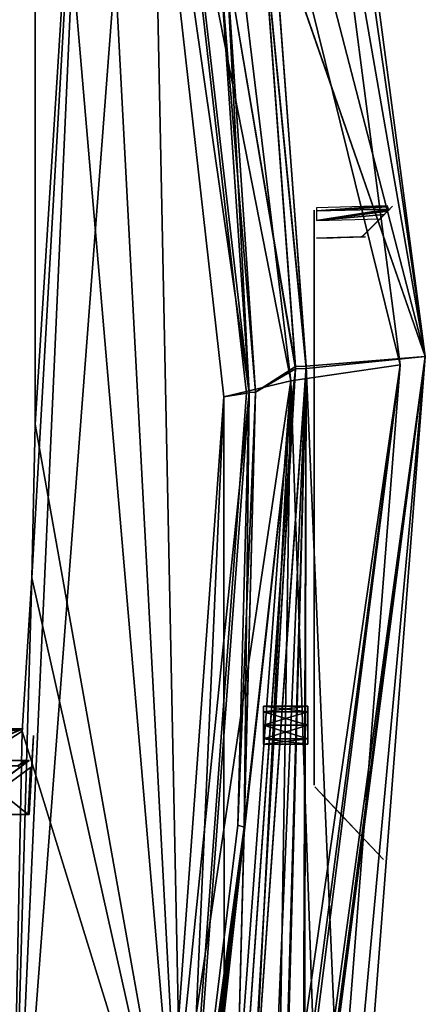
# Model space of a CAD drawing. Header units: millimetres. Extents: x -96 to 96, y -8 to 346.
# Tile 24 of 27: x 64 to 96, y 94 to 171. Entities that reach past the tile are written whole.
import ezdxf

# ---------------------------------------------------------------- set-up
doc = ezdxf.new("R2010")
doc.units = ezdxf.units.MM
doc.header["$LTSCALE"] = 65.185185
for name, color, linetype in [('142', 7, 'CONTINUOUS'), ('145', 7, 'CONTINUOUS'), ('146', 7, 'CONTINUOUS'), ('149', 7, 'CONTINUOUS'), ('150', 7, 'CONTINUOUS'), ('152', 7, 'CONTINUOUS'), ('161', 7, 'CONTINUOUS'), ('163', 7, 'CONTINUOUS'), ('165', 7, 'CONTINUOUS'), ('166', 7, 'CONTINUOUS'), ('168', 7, 'CONTINUOUS'), ('169', 7, 'CONTINUOUS'), ('171', 7, 'CONTINUOUS'), ('172', 7, 'CONTINUOUS'), ('173', 7, 'CONTINUOUS'), ('178', 7, 'CONTINUOUS'), ('179', 7, 'CONTINUOUS'), ('181', 7, 'CONTINUOUS'), ('193', 7, 'CONTINUOUS'), ('194', 7, 'CONTINUOUS'), ('195', 7, 'CONTINUOUS'), ('196', 7, 'CONTINUOUS'), ('197', 7, 'CONTINUOUS'), ('198', 7, 'CONTINUOUS'), ('199', 7, 'CONTINUOUS'), ('200', 7, 'CONTINUOUS'), ('201', 7, 'CONTINUOUS'), ('202', 7, 'CONTINUOUS'), ('203', 7, 'CONTINUOUS'), ('253', 7, 'CONTINUOUS'), ('261', 7, 'CONTINUOUS'), ('263', 7, 'CONTINUOUS'), ('264', 7, 'CONTINUOUS'), ('269', 7, 'CONTINUOUS'), ('270', 7, 'CONTINUOUS'), ('271', 7, 'CONTINUOUS'), ('272', 7, 'CONTINUOUS'), ('276', 7, 'CONTINUOUS'), ('290', 7, 'CONTINUOUS'), ('293', 7, 'CONTINUOUS'), ('306', 7, 'CONTINUOUS'), ('307', 7, 'CONTINUOUS'), ('308', 7, 'CONTINUOUS'), ('312', 7, 'CONTINUOUS'), ('314', 7, 'CONTINUOUS')]:
    doc.layers.add(name, color=color, linetype=linetype)

msp = doc.modelspace()

# ---------------------------------------------------------------- linework, layer by layer
at = {"layer": '142', "color": 7, "linetype": 'Continuous'}
for points in [[(73.943, 209.677, -36.5), (62.978, 65.669, -36.5), (69.483, 210.149, -36.5), (73.943, 209.677, -36.5)], [(69.483, 210.149, -36.5), (62.978, 65.669, -36.5), (64.744, 127.358, -36.5), (69.483, 210.149, -36.5)], [(65, 139.5, -36.5), (69.483, 210.149, -36.5), (64.744, 127.358, -36.5), (65, 139.5, -36.5)], [(65, 210.306, -36.5), (69.483, 210.149, -36.5), (65, 139.5, -36.5), (65, 210.306, -36.5)], [(76.724, 73.945, -36.5), (62.978, 65.669, -36.5), (73.943, 209.677, -36.5), (76.724, 73.945, -36.5)], [(81.73, 141.942, -36.5), (76.724, 73.945, -36.5), (73.943, 209.677, -36.5), (81.73, 141.942, -36.5)], [(64.744, 127.358, -36.5), (62.978, 65.669, -36.5), (63.976, 115.239, -36.5), (64.744, 127.358, -36.5)], [(63.976, 115.239, -36.5), (62.978, 65.669, -36.5), (49.528, 105.861, -36.5), (63.976, 115.239, -36.5)]]:
    msp.add_3dface(points, dxfattribs=at)
at = {"layer": '145', "color": 7, "linetype": 'Continuous'}
for points in [[(65, 139.5, -36.5), (64.744, 127.358, -36.5), (65, 139.5, -35), (65, 139.5, -36.5)], [(65, 139.5, -35), (64.744, 127.358, -36.5), (64.744, 127.359, -35), (65, 139.5, -35)], [(64.744, 127.358, -36.5), (63.976, 115.239, -36.5), (64.744, 127.359, -35), (64.744, 127.358, -36.5)], [(64.744, 127.359, -35), (63.976, 115.239, -36.5), (63.976, 115.239, -35), (64.744, 127.359, -35)]]:
    msp.add_3dface(points, dxfattribs=at)
at = {"layer": '146', "color": 7, "linetype": 'Continuous'}
for points in [[(65, 210.306, -36.5), (65, 139.5, -36.5), (65, 210.306, -35), (65, 210.306, -36.5)], [(65, 139.5, -36.5), (65, 139.5, -35), (65, 210.306, -35), (65, 139.5, -36.5)]]:
    msp.add_3dface(points, dxfattribs=at)
at = {"layer": '149', "color": 7, "linetype": 'Continuous'}
for points in [[(63.976, 115.239, -36.5), (49.528, 105.861, -36.5), (63.976, 115.239, -35), (63.976, 115.239, -36.5)], [(63.976, 115.239, -35), (49.528, 105.861, -36.5), (49.528, 105.861, -35), (63.976, 115.239, -35)]]:
    msp.add_3dface(points, dxfattribs=at)
at = {"layer": '150', "color": 7, "linetype": 'Continuous'}
for points in [[(65, 210.306, -35), (65, 139.5, -35), (76.724, 73.945, -35), (65, 210.306, -35)], [(69.483, 210.149, -35), (65, 210.306, -35), (76.724, 73.945, -35), (69.483, 210.149, -35)], [(73.943, 209.677, -35), (69.483, 210.149, -35), (76.724, 73.945, -35), (73.943, 209.677, -35)], [(81.73, 141.942, -35), (73.943, 209.677, -35), (76.724, 73.945, -35), (81.73, 141.942, -35)], [(65, 139.5, -35), (64.744, 127.359, -35), (76.724, 73.945, -35), (65, 139.5, -35)], [(64.744, 127.359, -35), (63.976, 115.239, -35), (76.724, 73.945, -35), (64.744, 127.359, -35)], [(63.976, 115.239, -35), (49.528, 105.861, -35), (62.978, 65.669, -35), (63.976, 115.239, -35)], [(76.724, 73.945, -35), (63.976, 115.239, -35), (62.978, 65.669, -35), (76.724, 73.945, -35)]]:
    msp.add_3dface(points, dxfattribs=at)
at = {"layer": '152', "color": 7, "linetype": 'Continuous'}
for points in [[(95.858, 144.841, -0.001), (85.491, 222.954, -0.002), (83.803, 179.514, 35.894), (95.858, 144.841, -0.001)], [(85.491, 222.954, -0.002), (95.858, 144.841, -0.001), (84.662, 222.142, -12.014), (85.491, 222.954, -0.002)], [(84.662, 222.142, -12.014), (95.858, 144.841, -0.001), (82.717, 220.216, -21.806), (84.662, 222.142, -12.014)], [(82.717, 220.216, -21.806), (95.858, 144.841, -0.001), (77.644, 215.052, -35.892), (82.717, 220.216, -21.806)], [(77.644, 215.052, -35.892), (95.858, 144.841, -0.001), (83.785, 179.66, -35.894), (77.644, 215.052, -35.892)], [(83.785, 179.66, -35.894), (95.858, 144.841, -0.001), (86.441, 144.094, -35.894), (83.785, 179.66, -35.894)], [(86.446, 143.889, 35.894), (95.858, 144.841, -0.001), (83.803, 179.514, 35.894), (86.446, 143.889, 35.894)], [(88.651, 66.986, 13.411), (95.858, 144.841, -0.001), (85.999, 70.345, 25.08), (88.651, 66.986, 13.411)], [(85.999, 70.345, 25.08), (95.858, 144.841, -0.001), (86.396, 71.921, 24.738), (85.999, 70.345, 25.08)], [(86.396, 71.921, 24.738), (95.858, 144.841, -0.001), (86.288, 75.149, 26.435), (86.396, 71.921, 24.738)], [(86.288, 75.149, 26.435), (95.858, 144.841, -0.001), (86.446, 143.889, 35.894), (86.288, 75.149, 26.435)], [(95.858, 144.841, -0.001), (89.783, 66.272, 0), (86.441, 144.094, -35.894), (95.858, 144.841, -0.001)], [(89.783, 66.272, 0), (95.858, 144.841, -0.001), (88.651, 66.986, 13.411), (89.783, 66.272, 0)], [(86.441, 144.094, -35.894), (83.444, 73.53, -32.226), (81.51, 73.704, -35.893), (86.441, 144.094, -35.894)], [(84.511, 75.307, -30.622), (83.444, 73.53, -32.226), (86.441, 144.094, -35.894), (84.511, 75.307, -30.622)], [(86.162, 75.397, -26.852), (84.511, 75.307, -30.622), (86.441, 144.094, -35.894), (86.162, 75.397, -26.852)], [(89.783, 66.272, 0), (86.162, 75.397, -26.852), (86.441, 144.094, -35.894), (89.783, 66.272, 0)], [(81.51, 73.704, 35.893), (84.62, 75.413, 30.426), (86.446, 143.889, 35.894), (81.51, 73.704, 35.893)], [(84.62, 75.413, 30.426), (86.288, 75.149, 26.435), (86.446, 143.889, 35.894), (84.62, 75.413, 30.426)]]:
    msp.add_3dface(points, dxfattribs=at)
at = {"layer": '161', "color": 7, "linetype": 'Continuous'}
for points in [[(85.597, 144.063, -36.402), (80.107, 176.343, -36.486), (82.947, 179.552, -36.402), (85.597, 144.063, -36.402)], [(82.442, 142.027, -36.486), (80.107, 176.343, -36.486), (85.597, 144.063, -36.402), (82.442, 142.027, -36.486)], [(80.675, 73.826, -36.401), (82.442, 142.027, -36.486), (85.597, 144.063, -36.402), (80.675, 73.826, -36.401)], [(81.528, 107.653, -36.486), (82.442, 142.027, -36.486), (80.675, 73.826, -36.401), (81.528, 107.653, -36.486)], [(77.371, 73.492, -36.486), (81.528, 107.653, -36.486), (77.609, 73.659, -36.475), (77.371, 73.492, -36.486)], [(77.609, 73.659, -36.475), (81.528, 107.653, -36.486), (77.847, 73.826, -36.475), (77.609, 73.659, -36.475)], [(77.847, 73.826, -36.475), (81.528, 107.653, -36.486), (80.675, 73.826, -36.401), (77.847, 73.826, -36.475)]]:
    msp.add_3dface(points, dxfattribs=at)
at = {"layer": '163', "color": 7, "linetype": 'Continuous'}
for points in [[(85.601, 143.864, 36.402), (82.966, 179.409, 36.402), (80.106, 176.35, 36.486), (85.601, 143.864, 36.402)], [(82.442, 142.027, 36.486), (85.601, 143.864, 36.402), (80.106, 176.35, 36.486), (82.442, 142.027, 36.486)], [(80.675, 73.826, 36.401), (85.601, 143.864, 36.402), (77.847, 73.826, 36.475), (80.675, 73.826, 36.401)], [(77.847, 73.826, 36.475), (85.601, 143.864, 36.402), (81.528, 107.653, 36.486), (77.847, 73.826, 36.475)], [(81.528, 107.653, 36.486), (85.601, 143.864, 36.402), (82.442, 142.027, 36.486), (81.528, 107.653, 36.486)], [(77.371, 73.492, 36.486), (77.847, 73.826, 36.475), (81.528, 107.653, 36.486), (77.371, 73.492, 36.486)]]:
    msp.add_3dface(points, dxfattribs=at)
at = {"layer": '165', "color": 7, "linetype": 'Continuous'}
for points in [[(81.528, 107.653, 36.486), (82.442, 142.027, 36.486), (81.025, 107.812, 35.987), (81.528, 107.653, 36.486)], [(81.025, 107.812, 35.987), (82.442, 142.027, 36.486), (81.929, 142.016, 35.986), (81.025, 107.812, 35.987)], [(76.907, 73.826, 35.987), (81.528, 107.653, 36.486), (81.025, 107.812, 35.987), (76.907, 73.826, 35.987)], [(81.528, 107.653, 36.486), (76.907, 73.826, 35.987), (77.131, 73.655, 36.229), (81.528, 107.653, 36.486)], [(77.371, 73.492, 36.486), (81.528, 107.653, 36.486), (77.131, 73.655, 36.229), (77.371, 73.492, 36.486)]]:
    msp.add_3dface(points, dxfattribs=at)
at = {"layer": '166', "color": 7, "linetype": 'Continuous'}
for points in [[(81.929, 142.016, 35.986), (80.106, 176.35, 36.486), (79.616, 176.119, 35.986), (81.929, 142.016, 35.986)], [(82.442, 142.027, 36.486), (80.106, 176.35, 36.486), (81.929, 142.016, 35.986), (82.442, 142.027, 36.486)]]:
    msp.add_3dface(points, dxfattribs=at)
at = {"layer": '168', "color": 7, "linetype": 'Continuous'}
for points in [[(80.107, 176.343, -36.486), (82.442, 142.027, -36.486), (79.617, 176.111, -35.986), (80.107, 176.343, -36.486)], [(79.617, 176.111, -35.986), (82.442, 142.027, -36.486), (81.929, 142.016, -35.986), (79.617, 176.111, -35.986)]]:
    msp.add_3dface(points, dxfattribs=at)
at = {"layer": '169', "color": 7, "linetype": 'Continuous'}
for points in [[(81.929, 142.016, -35.986), (81.528, 107.653, -36.486), (81.025, 107.808, -35.986), (81.929, 142.016, -35.986)], [(82.442, 142.027, -36.486), (81.528, 107.653, -36.486), (81.929, 142.016, -35.986), (82.442, 142.027, -36.486)], [(81.025, 107.808, -35.986), (81.528, 107.653, -36.486), (76.907, 73.826, -35.987), (81.025, 107.808, -35.986)], [(81.528, 107.653, -36.486), (77.371, 73.492, -36.486), (76.907, 73.826, -35.987), (81.528, 107.653, -36.486)]]:
    msp.add_3dface(points, dxfattribs=at)
at = {"layer": '171', "color": 7, "linetype": 'Continuous'}
for points in [[(83.785, 179.66, -35.894), (86.441, 144.094, -35.894), (82.947, 179.552, -36.402), (83.785, 179.66, -35.894)], [(86.441, 144.094, -35.894), (85.597, 144.063, -36.402), (82.947, 179.552, -36.402), (86.441, 144.094, -35.894)], [(81.51, 73.704, -35.893), (80.675, 73.826, -36.401), (85.597, 144.063, -36.402), (81.51, 73.704, -35.893)], [(86.441, 144.094, -35.894), (81.51, 73.704, -35.893), (85.597, 144.063, -36.402), (86.441, 144.094, -35.894)]]:
    msp.add_3dface(points, dxfattribs=at)
at = {"layer": '172', "color": 7, "linetype": 'Continuous'}
for points in [[(86.446, 143.889, 35.894), (83.803, 179.514, 35.894), (82.966, 179.409, 36.402), (86.446, 143.889, 35.894)], [(86.446, 143.889, 35.894), (82.966, 179.409, 36.402), (85.601, 143.864, 36.402), (86.446, 143.889, 35.894)], [(81.51, 73.704, 35.893), (85.601, 143.864, 36.402), (80.675, 73.826, 36.401), (81.51, 73.704, 35.893)], [(81.51, 73.704, 35.893), (86.446, 143.889, 35.894), (85.601, 143.864, 36.402), (81.51, 73.704, 35.893)]]:
    msp.add_3dface(points, dxfattribs=at)
at = {"layer": '173', "color": 7, "linetype": 'Continuous'}
for points in [[(83.865, 221.154, 0), (76.682, 213.68, -34), (93.875, 144.18), (83.865, 221.154, 0)], [(83.865, 221.154, 0), (93.875, 144.18), (76.682, 213.68, 34), (83.865, 221.154, 0)], [(93.875, 144.18), (76.682, 213.68, -34), (85.233, 142.932, -34), (93.875, 144.18)], [(76.682, 213.68, 34), (93.875, 144.18), (85.233, 142.932, 34), (76.682, 213.68, 34)], [(87.845, 66.794), (93.875, 144.18), (84.004, 69.251, -24.106), (87.845, 66.794)], [(84.004, 69.251, -24.106), (93.875, 144.18), (84.967, 73.859, -23.634), (84.004, 69.251, -24.106)], [(84.967, 73.859, -23.634), (93.875, 144.18), (84.171, 76.963, -26.989), (84.967, 73.859, -23.634)], [(84.171, 76.963, -26.989), (93.875, 144.18), (85.233, 142.932, -34), (84.171, 76.963, -26.989)], [(93.875, 144.18), (87.845, 66.794), (85.233, 142.932, 34), (93.875, 144.18)], [(79.943, 71.863, -34), (81.836, 75.984, -31.726), (85.233, 142.932, -34), (79.943, 71.863, -34)], [(79.943, 71.863, 34), (85.233, 142.932, 34), (81.835, 75.983, 31.728), (79.943, 71.863, 34)], [(81.835, 75.983, 31.728), (85.233, 142.932, 34), (84.171, 76.963, 26.989), (81.835, 75.983, 31.728)], [(81.836, 75.984, -31.726), (84.171, 76.963, -26.989), (85.233, 142.932, -34), (81.836, 75.984, -31.726)], [(85.233, 142.932, 34), (87.845, 66.794), (84.171, 76.963, 26.989), (85.233, 142.932, 34)]]:
    msp.add_3dface(points, dxfattribs=at)
at = {"layer": '178', "color": 7, "linetype": 'Continuous'}
for points in [[(76.682, 213.68, 34), (85.233, 142.932, 34), (72.444, 208.058, 34), (76.682, 213.68, 34)], [(72.444, 208.058, 34), (85.233, 142.932, 34), (79.936, 141.658, 34), (72.444, 208.058, 34)], [(85.233, 142.932, 34), (79.943, 71.863, 34), (79.936, 141.658, 34), (85.233, 142.932, 34)], [(79.936, 141.658, 34), (79.943, 71.863, 34), (75.078, 75.013, 34), (79.936, 141.658, 34)]]:
    msp.add_3dface(points, dxfattribs=at)
at = {"layer": '179', "color": 7, "linetype": 'Continuous'}
for points in [[(85.233, 142.932, -34), (76.682, 213.68, -34), (72.444, 208.058, -34), (85.233, 142.932, -34)], [(79.936, 141.658, -34), (85.233, 142.932, -34), (72.444, 208.058, -34), (79.936, 141.658, -34)], [(79.943, 71.863, -34), (85.233, 142.932, -34), (75.078, 75.013, -34), (79.943, 71.863, -34)], [(75.078, 75.013, -34), (85.233, 142.932, -34), (79.936, 141.658, -34), (75.078, 75.013, -34)]]:
    msp.add_3dface(points, dxfattribs=at)
at = {"layer": '181', "color": 7, "linetype": 'Continuous'}
for points in [[(87.06, 156.125, -17.117), (87.06, 110.98, 25.889), (87.06, 156.41, -16.505), (87.06, 156.125, -17.117)], [(87.06, 156.41, -16.505), (87.06, 110.98, 25.889), (87.06, 154.193, -7.473), (87.06, 156.41, -16.505)], [(87.06, 156.41, -8.495), (87.06, 156.41, -16.505), (87.06, 154.193, -7.473), (87.06, 156.41, -8.495)], [(87.06, 156.222, -7.979), (87.06, 156.41, -8.495), (87.06, 154.705, -7.695), (87.06, 156.222, -7.979)], [(87.06, 154.705, -7.695), (87.06, 156.41, -8.495), (87.06, 154.193, -7.473), (87.06, 154.705, -7.695)], [(87.06, 155.61, -7.695), (87.06, 156.222, -7.979), (87.06, 154.705, -7.695), (87.06, 155.61, -7.695)], [(87.06, 155.61, -17.305), (87.06, 110.98, 25.889), (87.06, 156.125, -17.117), (87.06, 155.61, -17.305)], [(87.06, 154.705, -17.305), (87.06, 110.98, 25.889), (87.06, 155.61, -17.305), (87.06, 154.705, -17.305)], [(87.06, 154.271, -17.456), (87.06, 110.98, 25.889), (87.06, 154.705, -17.305), (87.06, 154.271, -17.456)], [(87.06, 154.005, -18.005), (87.06, 110.98, 25.889), (87.06, 154.271, -17.456), (87.06, 154.005, -18.005)], [(87.06, 154.193, -7.473), (87.06, 110.98, 25.889), (87.06, 154.005, -6.995), (87.06, 154.193, -7.473)], [(87.06, 117.53, -24.015), (87.06, 110.98, 25.889), (87.06, 154.005, -18.005), (87.06, 117.53, -24.015)], [(87.06, 154.005, -6.995), (87.06, 110.98, 25.889), (87.06, 113.87, 24.015), (87.06, 154.005, -6.995)], [(87.06, 153.229, -27.336), (87.06, 117.53, -24.015), (87.06, 154.005, -25.856), (87.06, 153.229, -27.336)], [(87.06, 154.005, -25.856), (87.06, 117.53, -24.015), (87.06, 154.005, -18.005), (87.06, 154.005, -25.856)], [(87.06, 154.005, 25.856), (87.06, 154.005, -6.995), (87.06, 117.53, 24.015), (87.06, 154.005, 25.856)], [(87.06, 117.53, 24.015), (87.06, 154.005, -6.995), (87.06, 113.87, 24.015), (87.06, 117.53, 24.015)], [(87.06, 153.686, 26.879), (87.06, 154.005, 25.856), (87.06, 117.833, 27.655), (87.06, 153.686, 26.879)], [(87.06, 117.833, 27.655), (87.06, 154.005, 25.856), (87.06, 117.53, 24.015), (87.06, 117.833, 27.655)], [(87.06, 152.206, 27.655), (87.06, 153.686, 26.879), (87.06, 117.833, 27.655), (87.06, 152.206, 27.655)], [(87.06, 152.206, -27.655), (87.06, 117.53, -24.015), (87.06, 153.229, -27.336), (87.06, 152.206, -27.655)], [(87.06, 117.833, -27.655), (87.06, 117.53, -24.015), (87.06, 152.206, -27.655), (87.06, 117.833, -27.655)], [(87.06, 113.87, -24.015), (87.06, 110.98, 25.889), (87.06, 117.53, -24.015), (87.06, 113.87, -24.015)], [(87.06, 111.587, 27.034), (87.06, 113.567, 27.655), (87.06, 113.87, 24.015), (87.06, 111.587, 27.034)], [(87.06, 110.98, 25.889), (87.06, 111.587, 27.034), (87.06, 113.87, 24.015), (87.06, 110.98, 25.889)], [(87.06, 110.98, -25.889), (87.06, 110.98, 25.889), (87.06, 113.87, -24.015), (87.06, 110.98, -25.889)], [(87.06, 113.568, -27.657), (87.06, 110.98, -25.889), (87.06, 113.87, -24.015), (87.06, 113.568, -27.657)], [(87.06, 111.648, -27.082), (87.06, 110.98, -25.889), (87.06, 113.568, -27.657), (87.06, 111.648, -27.082)]]:
    msp.add_3dface(points, dxfattribs=at)
at = {"layer": '193', "color": 7, "linetype": 'Continuous'}
for points in [[(87.115, 110.842, -25.889), (88.265, 109.63, -25.919), (91.086, 106.654, -16.209), (87.115, 110.842, -25.889)], [(87.115, 110.842, 25.889), (87.115, 110.842, -25.889), (91.086, 106.654, 16.21), (87.115, 110.842, 25.889)], [(91.086, 106.654, 16.21), (87.115, 110.842, -25.889), (92.56, 105.1, 6.371), (91.086, 106.654, 16.21)], [(92.56, 105.1, 6.371), (87.115, 110.842, -25.889), (92.56, 105.1, -6.371), (92.56, 105.1, 6.371)], [(92.56, 105.1, -6.371), (87.115, 110.842, -25.889), (91.086, 106.654, -16.209), (92.56, 105.1, -6.371)], [(88.265, 109.63, 25.919), (87.115, 110.842, 25.889), (91.086, 106.654, 16.21), (88.265, 109.63, 25.919)]]:
    msp.add_3dface(points, dxfattribs=at)
at = {"layer": '194', "color": 7, "linetype": 'Continuous'}
for points in [[(90.845, 154.299, 18.875), (93.056, 156.51, 5.708), (93.273, 156.727, -0.425), (90.845, 154.299, 18.875)], [(90.845, 154.299, -6.901), (90.845, 154.299, 18.875), (93.273, 156.727, -0.425), (90.845, 154.299, -6.901)], [(92.616, 156.07, -7.407), (90.845, 154.299, -6.901), (93.273, 156.727, -0.425), (92.616, 156.07, -7.407)], [(92.328, 155.782, 11.855), (93.056, 156.51, 5.708), (90.845, 154.299, 18.875), (92.328, 155.782, 11.855)], [(92.893, 156.347, -7.539), (92.616, 156.07, -7.407), (93.273, 156.727, -0.425), (92.893, 156.347, -7.539)], [(92.288, 155.742, -7.363), (90.845, 154.299, -6.901), (92.616, 156.07, -7.407), (92.288, 155.742, -7.363)], [(90.993, 154.447, -7.248), (90.845, 154.299, -6.901), (92.288, 155.742, -7.363), (90.993, 154.447, -7.248)], [(91.359, 154.812, -7.387), (90.993, 154.447, -7.248), (92.288, 155.742, -7.363), (91.359, 154.812, -7.387)]]:
    msp.add_3dface(points, dxfattribs=at)
at = {"layer": '195', "color": 7, "linetype": 'Continuous'}
for points in [[(90.845, 154.299, 18.875), (90.845, 154.299, -6.901), (87.255, 154.205, 25.856), (90.845, 154.299, 18.875)], [(90.845, 154.299, 18.875), (87.255, 154.205, 25.856), (90.84, 154.299, 18.999), (90.845, 154.299, 18.875)], [(87.255, 154.205, 25.856), (90.845, 154.299, -6.901), (87.255, 154.205, -6.995), (87.255, 154.205, 25.856)], [(90.84, 154.299, 18.999), (87.255, 154.205, 25.856), (90.834, 154.299, 19.111), (90.84, 154.299, 18.999)], [(90.834, 154.299, 19.111), (87.255, 154.205, 25.856), (90.789, 154.298, 19.316), (90.834, 154.299, 19.111)], [(90.789, 154.298, 19.316), (87.255, 154.205, 25.856), (90.742, 154.296, 19.508), (90.789, 154.298, 19.316)], [(90.742, 154.296, 19.508), (87.255, 154.205, 25.856), (89.739, 154.27, 22.725), (90.742, 154.296, 19.508)], [(89.739, 154.27, 22.725), (87.255, 154.205, 25.856), (88.585, 154.24, 25.891), (89.739, 154.27, 22.725)]]:
    msp.add_3dface(points, dxfattribs=at)
at = {"layer": '196', "color": 7, "linetype": 'Continuous'}
for points in [[(92.846, 156.756, -8.348), (87.255, 156.61, -8.495), (87.253, 156.375, -7.851), (92.846, 156.756, -8.348)], [(92.893, 156.688, -7.98), (92.846, 156.756, -8.348), (87.253, 156.375, -7.851), (92.893, 156.688, -7.98)], [(92.94, 156.49, -7.663), (92.893, 156.688, -7.98), (87.253, 156.375, -7.851), (92.94, 156.49, -7.663)], [(87.255, 155.61, -7.495), (92.94, 156.49, -7.663), (87.253, 156.375, -7.851), (87.255, 155.61, -7.495)], [(92.935, 156.415, -7.591), (92.94, 156.49, -7.663), (87.255, 155.61, -7.495), (92.935, 156.415, -7.591)], [(92.893, 156.347, -7.539), (92.935, 156.415, -7.591), (87.255, 155.61, -7.495), (92.893, 156.347, -7.539)], [(92.616, 156.07, -7.407), (92.893, 156.347, -7.539), (87.255, 155.61, -7.495), (92.616, 156.07, -7.407)], [(92.288, 155.742, -7.363), (92.616, 156.07, -7.407), (87.255, 155.61, -7.495), (92.288, 155.742, -7.363)]]:
    msp.add_3dface(points, dxfattribs=at)
at = {"layer": '197', "color": 7, "linetype": 'Continuous'}
for points in [[(91.126, 154.306, -18.106), (89.968, 154.276, -22.035), (87.255, 154.205, -18.005), (91.126, 154.306, -18.106)], [(88.585, 154.24, -25.891), (87.255, 154.205, -25.856), (89.968, 154.276, -22.035), (88.585, 154.24, -25.891)], [(89.968, 154.276, -22.035), (87.255, 154.205, -25.856), (87.255, 154.205, -18.005), (89.968, 154.276, -22.035)]]:
    msp.add_3dface(points, dxfattribs=at)
at = {"layer": '198', "color": 7, "linetype": 'Continuous'}
for points in [[(83.06, 117.2, -26), (83.06, 116.761, -24.939), (86.56, 116.761, -24.939), (83.06, 117.2, -26)], [(83.06, 116.761, -27.061), (83.06, 117.2, -26), (86.56, 116.761, -27.061), (83.06, 116.761, -27.061)], [(86.56, 116.761, -27.061), (83.06, 117.2, -26), (86.56, 117.2, -26), (86.56, 116.761, -27.061)], [(86.56, 117.2, -26), (83.06, 117.2, -26), (86.56, 116.761, -24.939), (86.56, 117.2, -26)], [(83.06, 116.761, -24.939), (83.06, 115.7, -24.5), (86.56, 116.761, -24.939), (83.06, 116.761, -24.939)], [(86.56, 116.761, -24.939), (83.06, 115.7, -24.5), (86.56, 115.7, -24.5), (86.56, 116.761, -24.939)], [(83.06, 115.7, -27.5), (83.06, 116.761, -27.061), (86.56, 115.7, -27.5), (83.06, 115.7, -27.5)], [(86.56, 115.7, -27.5), (83.06, 116.761, -27.061), (86.56, 116.761, -27.061), (86.56, 115.7, -27.5)]]:
    msp.add_3dface(points, dxfattribs=at)
at = {"layer": '199', "color": 7, "linetype": 'Continuous'}
for points in [[(86.56, 115.7, -24.5), (83.06, 115.7, -24.5), (83.06, 114.639, -24.939), (86.56, 115.7, -24.5)], [(83.06, 115.7, -27.5), (86.56, 115.7, -27.5), (86.56, 114.639, -27.061), (83.06, 115.7, -27.5)], [(83.06, 114.639, -27.061), (83.06, 115.7, -27.5), (86.56, 114.639, -27.061), (83.06, 114.639, -27.061)], [(86.56, 115.7, -24.5), (83.06, 114.639, -24.939), (86.56, 114.639, -24.939), (86.56, 115.7, -24.5)], [(83.06, 114.2, -26), (83.06, 114.639, -27.061), (86.56, 114.639, -27.061), (83.06, 114.2, -26)], [(83.06, 114.639, -24.939), (83.06, 114.2, -26), (86.56, 114.639, -24.939), (83.06, 114.639, -24.939)], [(86.56, 114.639, -24.939), (83.06, 114.2, -26), (86.56, 114.2, -26), (86.56, 114.639, -24.939)], [(86.56, 114.2, -26), (83.06, 114.2, -26), (86.56, 114.639, -27.061), (86.56, 114.2, -26)]]:
    msp.add_3dface(points, dxfattribs=at)
at = {"layer": '200', "color": 7, "linetype": 'Continuous'}
for points in [[(83.06, 117.2, 26), (83.06, 116.761, 27.061), (86.56, 117.2, 26), (83.06, 117.2, 26)], [(86.56, 117.2, 26), (83.06, 116.761, 27.061), (86.56, 116.761, 27.061), (86.56, 117.2, 26)], [(83.06, 116.761, 24.939), (83.06, 117.2, 26), (86.56, 116.761, 24.939), (83.06, 116.761, 24.939)], [(86.56, 116.761, 24.939), (83.06, 117.2, 26), (86.56, 117.2, 26), (86.56, 116.761, 24.939)], [(83.06, 116.761, 27.061), (83.06, 115.7, 27.5), (86.56, 116.761, 27.061), (83.06, 116.761, 27.061)], [(86.56, 116.761, 27.061), (83.06, 115.7, 27.5), (86.56, 115.7, 27.5), (86.56, 116.761, 27.061)], [(83.06, 115.7, 24.5), (83.06, 116.761, 24.939), (86.56, 115.7, 24.5), (83.06, 115.7, 24.5)], [(86.56, 115.7, 24.5), (83.06, 116.761, 24.939), (86.56, 116.761, 24.939), (86.56, 115.7, 24.5)]]:
    msp.add_3dface(points, dxfattribs=at)
at = {"layer": '201', "color": 7, "linetype": 'Continuous'}
for points in [[(86.56, 115.7, 27.5), (83.06, 115.7, 27.5), (83.06, 114.639, 27.061), (86.56, 115.7, 27.5)], [(83.06, 115.7, 24.5), (86.56, 115.7, 24.5), (86.56, 114.639, 24.939), (83.06, 115.7, 24.5)], [(83.06, 114.639, 24.939), (83.06, 115.7, 24.5), (86.56, 114.639, 24.939), (83.06, 114.639, 24.939)], [(86.56, 115.7, 27.5), (83.06, 114.639, 27.061), (86.56, 114.639, 27.061), (86.56, 115.7, 27.5)], [(83.06, 114.2, 26), (83.06, 114.639, 24.939), (86.56, 114.2, 26), (83.06, 114.2, 26)], [(86.56, 114.2, 26), (83.06, 114.639, 24.939), (86.56, 114.639, 24.939), (86.56, 114.2, 26)], [(83.06, 114.639, 27.061), (83.06, 114.2, 26), (86.56, 114.639, 27.061), (83.06, 114.639, 27.061)], [(86.56, 114.639, 27.061), (83.06, 114.2, 26), (86.56, 114.2, 26), (86.56, 114.639, 27.061)]]:
    msp.add_3dface(points, dxfattribs=at)
at = {"layer": '202', "color": 7, "linetype": 'Continuous'}
for points in [[(74.11, 209.855, -35), (81.93, 141.973, -35), (72.444, 208.058, -34.964), (74.11, 209.855, -35)], [(72.444, 208.058, -34.964), (81.93, 141.973, -35), (79.936, 141.658, -34.965), (72.444, 208.058, -34.964)], [(79.936, 141.658, -34.965), (76.907, 73.826, -35), (75.078, 75.013, -34.965), (79.936, 141.658, -34.965)], [(81.93, 141.973, -35), (76.907, 73.826, -35), (79.936, 141.658, -34.965), (81.93, 141.973, -35)]]:
    msp.add_3dface(points, dxfattribs=at)
at = {"layer": '203', "color": 7, "linetype": 'Continuous'}
for points in [[(74.11, 209.855, 35), (72.444, 208.058, 34.964), (81.93, 141.973, 35), (74.11, 209.855, 35)], [(72.444, 208.058, 34.964), (79.936, 141.658, 34.965), (81.93, 141.973, 35), (72.444, 208.058, 34.964)], [(79.936, 141.658, 34.965), (75.078, 75.013, 34.965), (81.93, 141.973, 35), (79.936, 141.658, 34.965)], [(81.93, 141.973, 35), (75.078, 75.013, 34.965), (76.907, 73.826, 35), (81.93, 141.973, 35)]]:
    msp.add_3dface(points, dxfattribs=at)
at = {"layer": '253', "color": 7, "linetype": 'Continuous'}
for points in [[(64.053, 115.431), (63.127, 115.289, -4.387), (-64.053, 115.431), (64.053, 115.431)], [(-63.081, 115.274, 4.616), (64.053, 115.431), (-64.053, 115.431), (-63.081, 115.274, 4.616)], [(63.081, 115.274, 4.616), (64.053, 115.431), (-63.081, 115.274, 4.616), (63.081, 115.274, 4.616)]]:
    msp.add_3dface(points, dxfattribs=at)
at = {"layer": '261', "color": 7, "linetype": 'Continuous'}
for points in [[(64.053, 115.431), (63.081, 115.274, 4.616), (62.869, 114.921, 9.163), (64.053, 115.431)], [(64.053, 115.431), (62.869, 114.921, 9.163), (63.729, 115.377, 4.752), (64.053, 115.431)]]:
    msp.add_3dface(points, dxfattribs=at)
at = {"layer": '263', "color": 7, "linetype": 'Continuous'}
msp.add_3dface([(63.127, 115.289, -4.387), (64.053, 115.431), (63.744, 115.382, -4.517), (63.127, 115.289, -4.387)], dxfattribs=at)
at = {"layer": '264', "color": 7, "linetype": 'Continuous'}
for points in [[(-64.223, 112.931, 0), (-63.66, 112.509, -7.414), (64.223, 112.931, 0), (-64.223, 112.931, 0)], [(63.66, 112.508, 7.417), (-64.223, 112.931, 0), (64.223, 112.931, 0), (63.66, 112.508, 7.417)], [(64.223, 112.931, 0), (-63.66, 112.509, -7.414), (63.648, 112.5, -7.494), (64.223, 112.931, 0)]]:
    msp.add_3dface(points, dxfattribs=at)
at = {"layer": '269', "color": 7, "linetype": 'Continuous'}
for points in [[(64.444, 108.641, -32.619), (64.64, 112.371, -32.553), (62.106, 110.509, -32.586), (64.444, 108.641, -32.619)], [(59.398, 108.641, -32.619), (64.444, 108.641, -32.619), (62.106, 110.509, -32.586), (59.398, 108.641, -32.619)]]:
    msp.add_3dface(points, dxfattribs=at)
at = {"layer": '270', "color": 7, "linetype": 'Continuous'}
for points in [[(62.112, 110.513, 32.586), (64.64, 112.371, 32.553), (64.444, 108.641, 32.619), (62.112, 110.513, 32.586)], [(59.398, 108.641, 32.619), (62.112, 110.513, 32.586), (64.444, 108.641, 32.619), (59.398, 108.641, 32.619)]]:
    msp.add_3dface(points, dxfattribs=at)
at = {"layer": '271', "color": 7, "linetype": 'Continuous'}
for points in [[(61.704, 110.828, -32.087), (64.535, 112.911, -32.051), (62.51, 111.406, -14.984), (61.704, 110.828, -32.087)], [(63.772, 112.335, 10.239), (64.535, 112.911, 32.051), (61.758, 110.866, 32.087), (63.772, 112.335, 10.239)], [(62.51, 111.406, -14.984), (64.535, 112.911, -32.051), (63.765, 112.33, -10.272), (62.51, 111.406, -14.984)], [(64.535, 112.911, -18.754), (64.535, 112.911, -5.457), (63.765, 112.33, -10.272), (64.535, 112.911, -18.754)], [(64.535, 112.911, -32.051), (64.535, 112.911, -18.754), (63.765, 112.33, -10.272), (64.535, 112.911, -32.051)], [(64.535, 112.911, 5.457), (64.535, 112.911, 32.051), (63.772, 112.335, 10.239), (64.535, 112.911, 5.457)]]:
    msp.add_3dface(points, dxfattribs=at)
at = {"layer": '272', "color": 7, "linetype": 'Continuous'}
for points in [[(64.544, 108.641, 32.718), (64.74, 112.368, 32.653), (64.873, 114.905, 34.291), (64.544, 108.641, 32.718)], [(64.544, 108.641, 34.182), (64.544, 108.641, 32.718), (64.873, 114.905, 34.291), (64.544, 108.641, 34.182)], [(64.544, 108.641, -34.182), (64.873, 114.905, -34.291), (64.757, 112.696, -32.592), (64.544, 108.641, -34.182)], [(64.74, 112.368, 32.653), (64.757, 112.691, 32.594), (64.873, 114.905, 34.291), (64.74, 112.368, 32.653)], [(64.757, 112.691, 32.594), (64.77, 112.946, 32.446), (64.873, 114.905, 34.291), (64.757, 112.691, 32.594)], [(64.757, 112.696, -32.592), (64.873, 114.905, -34.291), (64.77, 112.946, -32.446), (64.757, 112.696, -32.592)], [(64.77, 112.946, 32.446), (64.772, 112.982, 32.404), (64.873, 114.905, 34.291), (64.77, 112.946, 32.446)], [(64.77, 112.946, -32.446), (64.873, 114.905, -34.291), (64.774, 113.026, -32.363), (64.77, 112.946, -32.446)], [(64.772, 112.982, 32.404), (64.774, 113.026, 32.363), (64.873, 114.905, 34.291), (64.772, 112.982, 32.404)], [(64.774, 113.026, 32.256), (64.774, 113.026, -32.253), (64.873, 114.905, 34.291), (64.774, 113.026, 32.256)], [(64.873, 114.905, 34.291), (64.774, 113.026, -32.253), (64.774, 113.026, -32.363), (64.873, 114.905, 34.291)], [(64.774, 113.021, 32.308), (64.774, 113.026, 32.256), (64.873, 114.905, 34.291), (64.774, 113.021, 32.308)], [(64.774, 113.026, 32.363), (64.774, 113.021, 32.308), (64.873, 114.905, 34.291), (64.774, 113.026, 32.363)], [(64.873, 114.905, -34.291), (64.873, 114.905, 34.291), (64.774, 113.026, -32.363), (64.873, 114.905, -34.291)], [(64.772, 112.982, -32.404), (64.77, 112.946, -32.446), (64.774, 113.026, -32.363), (64.772, 112.982, -32.404)], [(64.774, 113.026, -32.363), (64.774, 113.026, -32.253), (64.774, 113.021, -32.307), (64.774, 113.026, -32.363)], [(64.74, 112.368, -32.653), (64.544, 108.641, -34.182), (64.757, 112.696, -32.592), (64.74, 112.368, -32.653)], [(64.544, 108.641, -32.718), (64.544, 108.641, -34.182), (64.74, 112.368, -32.653), (64.544, 108.641, -32.718)]]:
    msp.add_3dface(points, dxfattribs=at)
at = {"layer": '276', "color": 7, "linetype": 'Continuous'}
for points in [[(64.444, 108.641, -32.619), (59.398, 108.641, -32.619), (56.723, 108.641, -34.781), (64.444, 108.641, -32.619)], [(64.444, 108.641, -32.619), (56.723, 108.641, -34.781), (64.515, 108.641, -32.648), (64.444, 108.641, -32.619)], [(64.544, 108.641, -34.182), (64.544, 108.641, -32.718), (56.723, 108.641, -34.781), (64.544, 108.641, -34.182)], [(64.369, 108.641, -34.606), (64.544, 108.641, -34.182), (56.723, 108.641, -34.781), (64.369, 108.641, -34.606)], [(56.723, 108.641, -34.781), (64.544, 108.641, -32.718), (64.515, 108.641, -32.648), (56.723, 108.641, -34.781)], [(56.723, 108.641, 34.781), (58.872, 108.641, 32.524), (63.944, 108.641, 34.781), (56.723, 108.641, 34.781)], [(63.944, 108.641, -34.781), (64.369, 108.641, -34.606), (56.723, 108.641, -34.781), (63.944, 108.641, -34.781)], [(59.115, 108.641, 32.593), (64.544, 108.641, 34.182), (58.872, 108.641, 32.524), (59.115, 108.641, 32.593)], [(58.872, 108.641, 32.524), (64.544, 108.641, 34.182), (64.369, 108.641, 34.606), (58.872, 108.641, 32.524)], [(63.944, 108.641, 34.781), (58.872, 108.641, 32.524), (64.369, 108.641, 34.606), (63.944, 108.641, 34.781)], [(59.398, 108.641, 32.619), (64.544, 108.641, 34.182), (59.115, 108.641, 32.593), (59.398, 108.641, 32.619)], [(59.398, 108.641, 32.619), (64.444, 108.641, 32.619), (64.515, 108.641, 32.648), (59.398, 108.641, 32.619)], [(59.398, 108.641, 32.619), (64.544, 108.641, 32.718), (64.544, 108.641, 34.182), (59.398, 108.641, 32.619)], [(64.544, 108.641, 32.718), (59.398, 108.641, 32.619), (64.515, 108.641, 32.648), (64.544, 108.641, 32.718)]]:
    msp.add_3dface(points, dxfattribs=at)
at = {"layer": '290', "color": 7, "linetype": 'Continuous'}
for points in [[(63.66, 112.508, 7.417), (64.223, 112.931, 0), (64.446, 112.927, 2.414), (63.66, 112.508, 7.417)], [(64.535, 112.911, 5.457), (63.66, 112.508, 7.417), (64.446, 112.927, 2.414), (64.535, 112.911, 5.457)], [(63.66, 112.508, 7.417), (64.535, 112.911, 5.457), (63.772, 112.335, 10.239), (63.66, 112.508, 7.417)]]:
    msp.add_3dface(points, dxfattribs=at)
at = {"layer": '293', "color": 7, "linetype": 'Continuous'}
for points in [[(64.223, 112.931, 0), (63.648, 112.5, -7.494), (64.453, 112.926, -2.528), (64.223, 112.931, 0)], [(63.648, 112.5, -7.494), (64.535, 112.911, -5.457), (64.453, 112.926, -2.528), (63.648, 112.5, -7.494)], [(64.535, 112.911, -5.457), (63.648, 112.5, -7.494), (63.765, 112.33, -10.272), (64.535, 112.911, -5.457)]]:
    msp.add_3dface(points, dxfattribs=at)
at = {"layer": '306', "color": 7, "linetype": 'Continuous'}
for points in [[(65, 210.306, 36.5), (65, 139.5, 36.5), (76.724, 73.945, 36.5), (65, 210.306, 36.5)], [(69.483, 210.149, 36.5), (65, 210.306, 36.5), (76.724, 73.945, 36.5), (69.483, 210.149, 36.5)], [(73.943, 209.677, 36.5), (69.483, 210.149, 36.5), (76.724, 73.945, 36.5), (73.943, 209.677, 36.5)], [(81.73, 141.942, 36.5), (73.943, 209.677, 36.5), (76.724, 73.945, 36.5), (81.73, 141.942, 36.5)], [(65, 139.5, 36.5), (64.744, 127.353, 36.5), (76.724, 73.945, 36.5), (65, 139.5, 36.5)], [(64.744, 127.353, 36.5), (63.976, 115.239, 36.5), (76.724, 73.945, 36.5), (64.744, 127.353, 36.5)], [(63.976, 115.239, 36.5), (49.528, 105.861, 36.5), (62.978, 65.669, 36.5), (63.976, 115.239, 36.5)], [(76.724, 73.945, 36.5), (63.976, 115.239, 36.5), (62.978, 65.669, 36.5), (76.724, 73.945, 36.5)]]:
    msp.add_3dface(points, dxfattribs=at)
at = {"layer": '307', "color": 7, "linetype": 'Continuous'}
for points in [[(65, 139.5, 36.5), (65, 210.306, 36.5), (65, 139.5, 35), (65, 139.5, 36.5)], [(65, 139.5, 35), (65, 210.306, 36.5), (65, 210.306, 35), (65, 139.5, 35)]]:
    msp.add_3dface(points, dxfattribs=at)
at = {"layer": '308', "color": 7, "linetype": 'Continuous'}
for points in [[(64.744, 127.353, 36.5), (65, 139.5, 36.5), (64.744, 127.359, 35), (64.744, 127.353, 36.5)], [(65, 139.5, 36.5), (65, 139.5, 35), (64.744, 127.359, 35), (65, 139.5, 36.5)], [(63.976, 115.239, 35), (64.744, 127.353, 36.5), (64.744, 127.359, 35), (63.976, 115.239, 35)], [(63.976, 115.239, 36.5), (64.744, 127.353, 36.5), (63.976, 115.239, 35), (63.976, 115.239, 36.5)]]:
    msp.add_3dface(points, dxfattribs=at)
at = {"layer": '312', "color": 7, "linetype": 'Continuous'}
for points in [[(49.528, 105.861, 36.5), (63.976, 115.239, 36.5), (49.528, 105.861, 35), (49.528, 105.861, 36.5)], [(63.976, 115.239, 36.5), (63.976, 115.239, 35), (49.528, 105.861, 35), (63.976, 115.239, 36.5)]]:
    msp.add_3dface(points, dxfattribs=at)
at = {"layer": '314', "color": 7, "linetype": 'Continuous'}
for points in [[(62.978, 65.669, 35), (64.744, 127.359, 35), (69.483, 210.149, 35), (62.978, 65.669, 35)], [(73.943, 209.677, 35), (62.978, 65.669, 35), (69.483, 210.149, 35), (73.943, 209.677, 35)], [(64.744, 127.359, 35), (65, 139.5, 35), (69.483, 210.149, 35), (64.744, 127.359, 35)], [(65, 139.5, 35), (65, 210.306, 35), (69.483, 210.149, 35), (65, 139.5, 35)], [(76.724, 73.945, 35), (62.978, 65.669, 35), (73.943, 209.677, 35), (76.724, 73.945, 35)], [(81.73, 141.942, 35), (76.724, 73.945, 35), (73.943, 209.677, 35), (81.73, 141.942, 35)], [(63.976, 115.239, 35), (64.744, 127.359, 35), (62.978, 65.669, 35), (63.976, 115.239, 35)], [(49.528, 105.861, 35), (63.976, 115.239, 35), (62.978, 65.669, 35), (49.528, 105.861, 35)]]:
    msp.add_3dface(points, dxfattribs=at)

doc.saveas('drawing.dxf')
